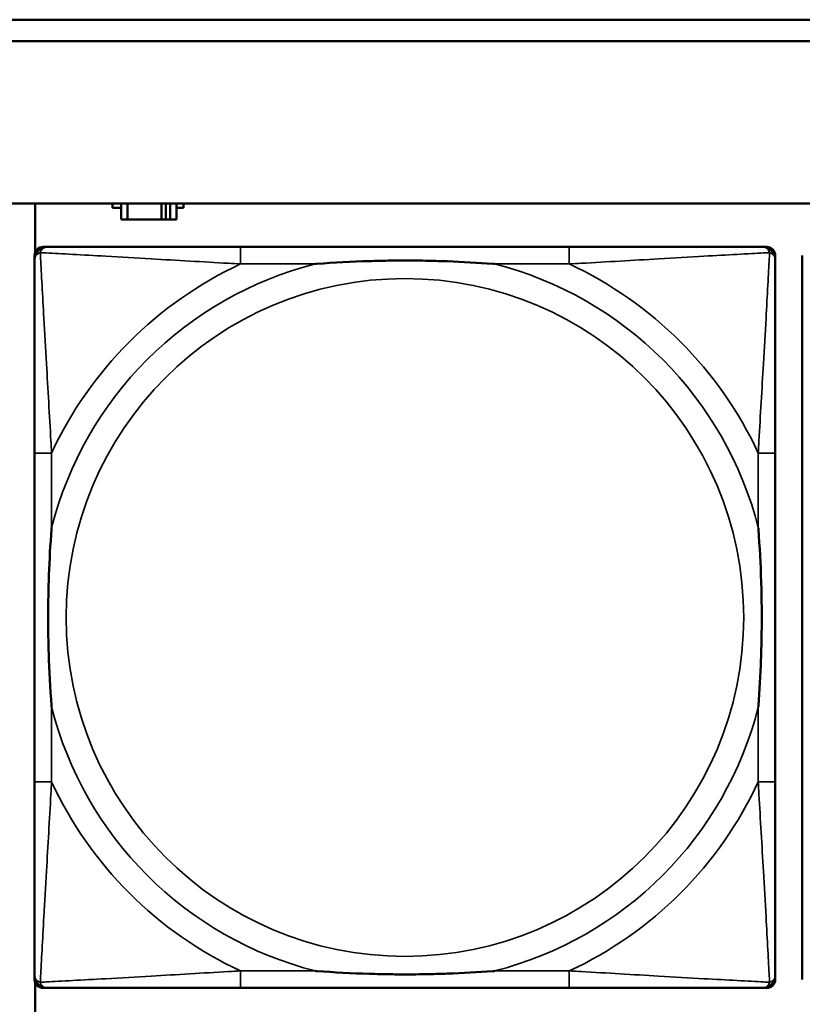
# Model space of a CAD drawing. Header units: inches. Extents: x 0.2 to 58.8, y 1.7 to 68.8.
# Tile 83 of 256: x 28 to 28.7, y 46.6 to 47.5. Entities that reach past the tile are written whole.
import ezdxf

# ---------------------------------------------------------------- set-up
doc = ezdxf.new("R2010")
doc.units = ezdxf.units.IN
doc.header["$MEASUREMENT"] = 0
doc.layers.add('Visible (ANSI)', color=7, linetype='Continuous', lineweight=50)
doc.layers.add('Visible Narrow (ANSI)', color=7, linetype='Continuous', lineweight=35)

msp = doc.modelspace()

# ---------------------------------------------------------------- linework, layer by layer
at = {"layer": 'Visible (ANSI)'}
for p, q in [((22.25944, 47.48628), (29.64646, 47.48628)), ((29.64646, 47.46628), (22.25944, 47.46628)), ((22.25944, 47.31628), (39.35347, 47.31628)), ((27.97936, 47.27095), (27.97936, 47.31628)), ((28.05094, 47.31222), (28.05094, 47.31628)), ((28.05905, 47.31222), (28.05094, 47.31222)), ((28.05905, 47.31628), (28.05905, 47.30172)), ((28.06487, 47.30172), (28.06487, 47.31628)), ((28.09617, 47.30172), (28.09617, 47.31628)), ((28.10024, 47.31628), (28.10024, 47.30172)), ((28.10422, 47.31628), (28.10422, 47.30172)), ((28.11005, 47.30172), (28.11005, 47.31628)), ((28.11652, 47.31222), (28.11005, 47.31222)), ((28.11652, 47.31628), (28.11652, 47.31222)), ((28.05905, 47.30172), (28.06487, 47.30172)), ((28.09617, 47.30172), (28.06487, 47.30172)), ((28.10024, 47.30172), (28.09617, 47.30172)), ((28.10422, 47.30172), (28.10024, 47.30172)), ((28.10422, 47.30172), (28.11005, 47.30172)), ((27.98678, 47.27621), (27.99073, 47.27621)), ((28.4734, 47.27621), (28.16947, 47.27621)), ((28.65214, 47.27621), (28.65608, 47.27621)), ((27.97891, 46.59905), (27.97891, 47.26834)), ((28.66395, 47.26834), (28.66395, 47.2644)), ((28.68891, 46.59905), (28.68891, 47.26834)), ((27.97892, 47.08566), (27.97892, 46.78174)), ((28.66395, 46.78174), (28.66395, 47.08566)), ((28.66395, 46.603), (28.66395, 46.59905)), ((27.97936, 46.55302), (27.97936, 46.59644)), ((28.65608, 46.59118), (27.98678, 46.59118)), ((28.16947, 46.59118), (28.4734, 46.59118))]:
    msp.add_line(p, q, dxfattribs=at)
for centre, radius, start, end in [((27.98678, 47.26834), 0.00787, 90, 180), ((27.99073, 47.2644), 0.01181, 90.00001, 180), ((28.65214, 47.2644), 0.01181, 0, 89.99999), ((28.65608, 47.26834), 0.00787, 0, 90), ((27.99073, 46.603), 0.01181, 180, 269.99999), ((28.65214, 46.603), 0.01181, 270.00001, 360), ((27.98678, 46.59905), 0.00787, 180, 270), ((28.65608, 46.59905), 0.00787, 270, 0)]:
    msp.add_arc(centre, radius, start, end, dxfattribs=at)
for points, knots in [([(28.16947, 47.27621), (28.1659, 47.27621), (28.16231, 47.27621), (28.15872, 47.27621), (28.12551, 47.27621), (28.0918, 47.27621), (28.06094, 47.27621), (28.034, 47.27621), (28.00845, 47.27621), (27.99501, 47.27621), (27.9934, 47.27621), (27.99197, 47.27621), (27.99073, 47.27621)], [0, 0, 0, 0, 0.0272471, 0.0272471, 0.0272471, 0.2790553, 0.2790553, 0.2790553, 0.4988354, 0.4988354, 0.4988354, 0.5252205, 0.5252205, 0.5252205, 0.5252205]), ([(28.65214, 47.27621), (28.63725, 47.27621), (28.59565, 47.27621), (28.55501, 47.27621), (28.52848, 47.27621), (28.50062, 47.27621), (28.4734, 47.27621)], [-0.5252205, -0.5252205, -0.5252205, -0.5252205, -0.20743, -0.20743, -0.20743, 0, 0, 0, 0]), ([(27.97892, 47.2644), (27.97892, 47.24952), (27.97892, 47.20792), (27.97892, 47.16727), (27.97892, 47.14074), (27.97892, 47.11288), (27.97892, 47.08566)], [-0.5252205, -0.5252205, -0.5252205, -0.5252205, -0.20743, -0.20743, -0.20743, 0, 0, 0, 0]), ([(28.23869, 47.26047), (28.23912, 47.2605), (28.23956, 47.26053), (28.25606, 47.26178), (28.27213, 47.26264), (28.29508, 47.26334), (28.30178, 47.26349), (28.31096, 47.2636), (28.31343, 47.26362), (28.31751, 47.26364), (28.31911, 47.26364), (28.32224, 47.26365), (28.32377, 47.26364), (28.32734, 47.26363), (28.32938, 47.26362), (28.33556, 47.26356), (28.33969, 47.2635), (28.34942, 47.2633), (28.35502, 47.26314), (28.37479, 47.26242), (28.38883, 47.26163), (28.40331, 47.26053), (28.40375, 47.2605), (28.40418, 47.26047)], [-0.416114, -0.416114, -0.416114, -0.416114, -0.4127691, -0.4127691, -0.2896446, -0.2896446, -0.2388934, -0.2388934, -0.2201881, -0.2201881, -0.2080204, -0.2080204, -0.196499, -0.196499, -0.1809939, -0.1809939, -0.149741, -0.149741, -0.1073162, -0.1073162, 0, 0, 0.0033356, 0.0033356, 0.0033356, 0.0033356]), ([(28.66395, 47.08566), (28.66395, 47.08924), (28.66395, 47.09282), (28.66395, 47.09642), (28.66395, 47.12963), (28.66395, 47.16333), (28.66395, 47.1942), (28.66395, 47.22114), (28.66395, 47.24669), (28.66395, 47.26012), (28.66395, 47.26174), (28.66395, 47.26317), (28.66395, 47.2644)], [0, 0, 0, 0, 0.0272471, 0.0272471, 0.0272471, 0.2790553, 0.2790553, 0.2790553, 0.4988354, 0.4988354, 0.4988354, 0.5252205, 0.5252205, 0.5252205, 0.5252205]), ([(27.99467, 46.85095), (27.99463, 46.85139), (27.9946, 46.85183), (27.99336, 46.86833), (27.9925, 46.88439), (27.99179, 46.90735), (27.99165, 46.91405), (27.99154, 46.92322), (27.99152, 46.92569), (27.99149, 46.92977), (27.99149, 46.93138), (27.99149, 46.93451), (27.99149, 46.93603), (27.9915, 46.9396), (27.99152, 46.94165), (27.99157, 46.94783), (27.99164, 46.95195), (27.99184, 46.96169), (27.992, 46.96729), (27.99272, 46.98705), (27.99351, 47.00109), (27.9946, 47.01557), (27.99463, 47.01601), (27.99467, 47.01645)], [-0.416114, -0.416114, -0.416114, -0.416114, -0.4127691, -0.4127691, -0.2896446, -0.2896446, -0.2388934, -0.2388934, -0.2201881, -0.2201881, -0.2080204, -0.2080204, -0.196499, -0.196499, -0.1809939, -0.1809939, -0.149741, -0.149741, -0.1073162, -0.1073162, 0, 0, 0.0033356, 0.0033356, 0.0033356, 0.0033356]), ([(28.6482, 47.01645), (28.64823, 47.01601), (28.64827, 47.01557), (28.64951, 46.99907), (28.65037, 46.98301), (28.65108, 46.96005), (28.65122, 46.95335), (28.65133, 46.94418), (28.65135, 46.94171), (28.65137, 46.93763), (28.65138, 46.93602), (28.65138, 46.93289), (28.65138, 46.93137), (28.65137, 46.9278), (28.65135, 46.92575), (28.65129, 46.91957), (28.65123, 46.91544), (28.65103, 46.90571), (28.65087, 46.90011), (28.65015, 46.88035), (28.64936, 46.86631), (28.64827, 46.85183), (28.64823, 46.85139), (28.6482, 46.85095)], [-0.416114, -0.416114, -0.416114, -0.416114, -0.4127691, -0.4127691, -0.2896446, -0.2896446, -0.2388934, -0.2388934, -0.2201881, -0.2201881, -0.2080204, -0.2080204, -0.196499, -0.196499, -0.1809939, -0.1809939, -0.149741, -0.149741, -0.1073162, -0.1073162, 0, 0, 0.0033356, 0.0033356, 0.0033356, 0.0033356]), ([(27.97892, 46.78174), (27.97892, 46.75452), (27.97892, 46.72666), (27.97892, 46.70013), (27.97892, 46.65948), (27.97892, 46.61788), (27.97892, 46.603)], [3.9382945, 3.9382945, 3.9382945, 3.9382945, 4.1457245, 4.1457245, 4.1457245, 4.463515, 4.463515, 4.463515, 4.463515]), ([(28.66395, 46.603), (28.66395, 46.61788), (28.66395, 46.65948), (28.66395, 46.70013), (28.66395, 46.72666), (28.66395, 46.75452), (28.66395, 46.78174)], [-0.5252205, -0.5252205, -0.5252205, -0.5252205, -0.20743, -0.20743, -0.20743, 0, 0, 0, 0]), ([(28.40418, 46.60693), (28.40375, 46.6069), (28.40331, 46.60687), (28.38883, 46.60577), (28.37479, 46.60498), (28.35502, 46.60426), (28.34942, 46.6041), (28.33969, 46.6039), (28.33556, 46.60384), (28.32938, 46.60378), (28.32734, 46.60377), (28.32377, 46.60376), (28.32224, 46.60375), (28.31911, 46.60376), (28.31751, 46.60376), (28.31343, 46.60378), (28.31096, 46.6038), (28.30178, 46.60391), (28.29508, 46.60406), (28.27213, 46.60476), (28.25606, 46.60562), (28.23956, 46.60687), (28.23912, 46.6069), (28.23869, 46.60693)], [-0.4149464, -0.4149464, -0.4149464, -0.4149464, -0.41162, -0.41162, -0.3046026, -0.3046026, -0.2622958, -0.2622958, -0.23113, -0.23113, -0.215668, -0.215668, -0.2041787, -0.2041787, -0.1920448, -0.1920448, -0.1733916, -0.1733916, -0.1227817, -0.1227817, 0, 0, 0.0033356, 0.0033356, 0.0033356, 0.0033356]), ([(27.99073, 46.59118), (28.00562, 46.59118), (28.04722, 46.59118), (28.08786, 46.59118), (28.11439, 46.59118), (28.14225, 46.59118), (28.16947, 46.59118)], [-0.5252205, -0.5252205, -0.5252205, -0.5252205, -0.20743, -0.20743, -0.20743, 0, 0, 0, 0]), ([(28.4734, 46.59118), (28.50062, 46.59118), (28.52848, 46.59118), (28.55501, 46.59118), (28.59565, 46.59118), (28.63725, 46.59118), (28.65214, 46.59118)], [3.9382945, 3.9382945, 3.9382945, 3.9382945, 4.1457245, 4.1457245, 4.1457245, 4.463515, 4.463515, 4.463515, 4.463515])]:
    msp.add_open_spline(points, degree=3, knots=knots, dxfattribs=at)
at = {"layer": 'Visible Narrow (ANSI)'}
for p, q in [((28.16947, 47.27621), (28.16947, 47.26047)), ((28.4734, 47.27621), (28.4734, 47.26047)), ((28.16947, 47.26047), (28.23869, 47.26047)), ((28.40418, 47.26047), (28.4734, 47.26047)), ((27.99467, 47.08566), (27.97892, 47.08566)), ((27.99467, 47.01645), (27.99467, 47.08566)), ((28.66395, 47.08566), (28.6482, 47.08566)), ((28.6482, 47.08566), (28.6482, 47.01645)), ((27.99467, 46.78174), (27.99467, 46.85095)), ((28.6482, 46.85095), (28.6482, 46.78174)), ((27.99467, 46.78174), (27.97892, 46.78174)), ((28.66395, 46.78174), (28.6482, 46.78174)), ((28.16947, 46.60693), (28.16947, 46.59118)), ((28.23869, 46.60693), (28.16947, 46.60693)), ((28.4734, 46.60693), (28.40418, 46.60693)), ((28.4734, 46.60693), (28.4734, 46.59118))]:
    msp.add_line(p, q, dxfattribs=at)
msp.add_circle((28.32143, 46.9337), 0.31328, dxfattribs=at)
for radius, start, end in [(0.33708, 104.21029, 165.78971), (0.36037, 114.94069, 155.05931), (0.33708, 14.21029, 75.78971), (0.36037, 24.94069, 65.05931), (0.33708, 194.21029, 255.78971), (0.33708, 284.21029, 345.78971), (0.36037, 204.94069, 245.05931), (0.36037, 294.94069, 335.05931)]:
    msp.add_arc((28.32143, 46.9337), radius, start, end, dxfattribs=at)
for points, knots in [([(27.9842, 47.27093), (27.98438, 47.27152), (27.98459, 47.27205), (27.98513, 47.2731), (27.98546, 47.2736), (27.98607, 47.27431), (27.98632, 47.27456), (27.98673, 47.27489), (27.98687, 47.275), (27.98724, 47.27526), (27.98748, 47.2754), (27.98814, 47.27574), (27.98857, 47.2759), (27.98956, 47.27614), (27.99012, 47.27621), (27.99073, 47.27621)], [-0.00012419, -0.00012419, -0.00012419, -0.00012419, 0.00449537, 0.00449537, 0.00977487, 0.00977487, 0.01307456, 0.01307456, 0.0147244, 0.0147244, 0.01736415, 0.01736415, 0.02158775, 0.02158775, 0.02627331, 0.02627331, 0.02627331, 0.02627331]), ([(28.65214, 47.27621), (28.65275, 47.27621), (28.65331, 47.27614), (28.6543, 47.2759), (28.65473, 47.27574), (28.65539, 47.2754), (28.65563, 47.27526), (28.656, 47.275), (28.65614, 47.27489), (28.65654, 47.27456), (28.6568, 47.27431), (28.65741, 47.2736), (28.65774, 47.2731), (28.65828, 47.27205), (28.65849, 47.27152), (28.65867, 47.27093)], [-0.02627331, -0.02627331, -0.02627331, -0.02627331, -0.02158775, -0.02158775, -0.01736415, -0.01736415, -0.0147244, -0.0147244, -0.01307456, -0.01307456, -0.00977487, -0.00977487, -0.00449537, -0.00449537, 0.00012419, 0.00012419, 0.00012419, 0.00012419]), ([(27.97892, 47.2644), (27.97892, 47.26501), (27.97899, 47.26557), (27.97923, 47.26656), (27.9794, 47.26699), (27.97973, 47.26765), (27.97987, 47.26789), (27.98013, 47.26827), (27.98024, 47.26841), (27.98058, 47.26881), (27.98082, 47.26906), (27.98153, 47.26967), (27.98203, 47.27001), (27.98308, 47.27054), (27.98362, 47.27076), (27.9842, 47.27093)], [-0.02627331, -0.02627331, -0.02627331, -0.02627331, -0.02158775, -0.02158775, -0.01736415, -0.01736415, -0.0147244, -0.0147244, -0.01307456, -0.01307456, -0.00977487, -0.00977487, -0.00449537, -0.00449537, 0.00012419, 0.00012419, 0.00012419, 0.00012419]), ([(27.99467, 47.08566), (27.99446, 47.08941), (27.99426, 47.09318), (27.99273, 47.12054), (27.9913, 47.14472), (27.98909, 47.18256), (27.98828, 47.19661), (27.98629, 47.23185), (27.9852, 47.25197), (27.98439, 47.2674), (27.98429, 47.26924), (27.9842, 47.27093)], [0, 0, 0, 0, 0.0278591, 0.0278591, 0.201273, 0.201273, 0.3066357, 0.3066357, 0.475216, 0.475216, 0.5007189, 0.5007189, 0.5007189, 0.5007189]), ([(27.9842, 47.27093), (27.9859, 47.27084), (27.98773, 47.27075), (28.00317, 47.26994), (28.02329, 47.26885), (28.05852, 47.26685), (28.07257, 47.26604), (28.11041, 47.26383), (28.13459, 47.2624), (28.16195, 47.26088), (28.16572, 47.26067), (28.16947, 47.26047)], [-0.5007189, -0.5007189, -0.5007189, -0.5007189, -0.475216, -0.475216, -0.3066357, -0.3066357, -0.201273, -0.201273, -0.0278591, -0.0278591, 0, 0, 0, 0]), ([(28.4734, 47.26047), (28.47714, 47.26067), (28.48092, 47.26088), (28.50827, 47.2624), (28.53246, 47.26383), (28.57029, 47.26604), (28.58435, 47.26685), (28.61958, 47.26885), (28.6397, 47.26994), (28.65514, 47.27075), (28.65697, 47.27084), (28.65867, 47.27093)], [0, 0, 0, 0, 0.0278591, 0.0278591, 0.201273, 0.201273, 0.3066357, 0.3066357, 0.475216, 0.475216, 0.5007189, 0.5007189, 0.5007189, 0.5007189]), ([(28.65867, 47.27093), (28.65858, 47.26924), (28.65848, 47.2674), (28.65767, 47.25197), (28.65658, 47.23185), (28.65459, 47.19661), (28.65378, 47.18256), (28.65157, 47.14472), (28.65013, 47.12054), (28.64861, 47.09318), (28.6484, 47.08941), (28.6482, 47.08566)], [-0.5007189, -0.5007189, -0.5007189, -0.5007189, -0.475216, -0.475216, -0.3066357, -0.3066357, -0.201273, -0.201273, -0.0278591, -0.0278591, 0, 0, 0, 0]), ([(28.65867, 47.27093), (28.65925, 47.27076), (28.65979, 47.27054), (28.66084, 47.27001), (28.66133, 47.26967), (28.66204, 47.26906), (28.66229, 47.26881), (28.66263, 47.26841), (28.66273, 47.26827), (28.66299, 47.26789), (28.66314, 47.26765), (28.66347, 47.26699), (28.66363, 47.26656), (28.66388, 47.26557), (28.66395, 47.26501), (28.66395, 47.2644)], [-0.00012419, -0.00012419, -0.00012419, -0.00012419, 0.00449537, 0.00449537, 0.00977487, 0.00977487, 0.01307456, 0.01307456, 0.0147244, 0.0147244, 0.01736415, 0.01736415, 0.02158775, 0.02158775, 0.02627331, 0.02627331, 0.02627331, 0.02627331]), ([(27.9842, 46.59647), (27.98429, 46.59816), (27.98439, 46.6), (27.9852, 46.61543), (27.98629, 46.63555), (27.98828, 46.67078), (27.98909, 46.68484), (27.9913, 46.72268), (27.99273, 46.74686), (27.99426, 46.77422), (27.99446, 46.77799), (27.99467, 46.78174)], [-4.4390134, -4.4390134, -4.4390134, -4.4390134, -4.4135105, -4.4135105, -4.2449302, -4.2449302, -4.1395675, -4.1395675, -3.9661536, -3.9661536, -3.9382945, -3.9382945, -3.9382945, -3.9382945]), ([(28.6482, 46.78174), (28.6484, 46.77799), (28.64861, 46.77422), (28.65013, 46.74686), (28.65157, 46.72268), (28.65378, 46.68484), (28.65459, 46.67078), (28.65658, 46.63555), (28.65767, 46.61543), (28.65848, 46.6), (28.65858, 46.59816), (28.65867, 46.59647)], [0, 0, 0, 0, 0.0278591, 0.0278591, 0.201273, 0.201273, 0.3066357, 0.3066357, 0.475216, 0.475216, 0.5007189, 0.5007189, 0.5007189, 0.5007189]), ([(27.9842, 46.59647), (27.98362, 46.59664), (27.98308, 46.59686), (27.98203, 46.59739), (27.98153, 46.59773), (27.98082, 46.59834), (27.98058, 46.59859), (27.98024, 46.59899), (27.98013, 46.59913), (27.97987, 46.59951), (27.97973, 46.59975), (27.9794, 46.6004), (27.97923, 46.60084), (27.97899, 46.60182), (27.97892, 46.60238), (27.97892, 46.603)], [-0.00012419, -0.00012419, -0.00012419, -0.00012419, 0.00449537, 0.00449537, 0.00977487, 0.00977487, 0.01307456, 0.01307456, 0.0147244, 0.0147244, 0.01736415, 0.01736415, 0.02158775, 0.02158775, 0.02627331, 0.02627331, 0.02627331, 0.02627331]), ([(28.16947, 46.60693), (28.16572, 46.60673), (28.16195, 46.60652), (28.13459, 46.605), (28.11041, 46.60357), (28.07257, 46.60136), (28.05852, 46.60055), (28.02329, 46.59855), (28.00317, 46.59746), (27.98773, 46.59665), (27.9859, 46.59656), (27.9842, 46.59647)], [0, 0, 0, 0, 0.0278591, 0.0278591, 0.201273, 0.201273, 0.3066357, 0.3066357, 0.475216, 0.475216, 0.5007189, 0.5007189, 0.5007189, 0.5007189]), ([(28.65867, 46.59647), (28.65697, 46.59656), (28.65514, 46.59665), (28.6397, 46.59746), (28.61958, 46.59855), (28.58435, 46.60055), (28.57029, 46.60136), (28.53246, 46.60357), (28.50827, 46.605), (28.48092, 46.60652), (28.47714, 46.60673), (28.4734, 46.60693)], [-4.4390134, -4.4390134, -4.4390134, -4.4390134, -4.4135105, -4.4135105, -4.2449302, -4.2449302, -4.1395675, -4.1395675, -3.9661536, -3.9661536, -3.9382945, -3.9382945, -3.9382945, -3.9382945]), ([(28.66395, 46.603), (28.66395, 46.60238), (28.66388, 46.60182), (28.66363, 46.60084), (28.66347, 46.6004), (28.66314, 46.59975), (28.66299, 46.59951), (28.66273, 46.59913), (28.66263, 46.59899), (28.66229, 46.59859), (28.66204, 46.59834), (28.66133, 46.59773), (28.66084, 46.59739), (28.65979, 46.59686), (28.65925, 46.59664), (28.65867, 46.59647)], [-0.02627331, -0.02627331, -0.02627331, -0.02627331, -0.02158775, -0.02158775, -0.01736415, -0.01736415, -0.0147244, -0.0147244, -0.01307456, -0.01307456, -0.00977487, -0.00977487, -0.00449537, -0.00449537, 0.00012419, 0.00012419, 0.00012419, 0.00012419]), ([(27.99073, 46.59118), (27.99012, 46.59118), (27.98956, 46.59126), (27.98857, 46.5915), (27.98814, 46.59166), (27.98748, 46.59199), (27.98724, 46.59214), (27.98687, 46.5924), (27.98673, 46.5925), (27.98632, 46.59284), (27.98607, 46.59309), (27.98546, 46.5938), (27.98513, 46.5943), (27.98459, 46.59534), (27.98438, 46.59588), (27.9842, 46.59647)], [-0.02627331, -0.02627331, -0.02627331, -0.02627331, -0.02158775, -0.02158775, -0.01736415, -0.01736415, -0.0147244, -0.0147244, -0.01307456, -0.01307456, -0.00977487, -0.00977487, -0.00449537, -0.00449537, 0.00012419, 0.00012419, 0.00012419, 0.00012419]), ([(28.65867, 46.59647), (28.65849, 46.59588), (28.65828, 46.59534), (28.65774, 46.5943), (28.65741, 46.5938), (28.6568, 46.59309), (28.65654, 46.59284), (28.65614, 46.5925), (28.656, 46.5924), (28.65563, 46.59214), (28.65539, 46.59199), (28.65473, 46.59166), (28.6543, 46.5915), (28.65331, 46.59126), (28.65275, 46.59118), (28.65214, 46.59118)], [-0.00012419, -0.00012419, -0.00012419, -0.00012419, 0.00449537, 0.00449537, 0.00977487, 0.00977487, 0.01307456, 0.01307456, 0.0147244, 0.0147244, 0.01736415, 0.01736415, 0.02158775, 0.02158775, 0.02627331, 0.02627331, 0.02627331, 0.02627331])]:
    msp.add_open_spline(points, degree=3, knots=knots, dxfattribs=at)

doc.saveas('drawing.dxf')
